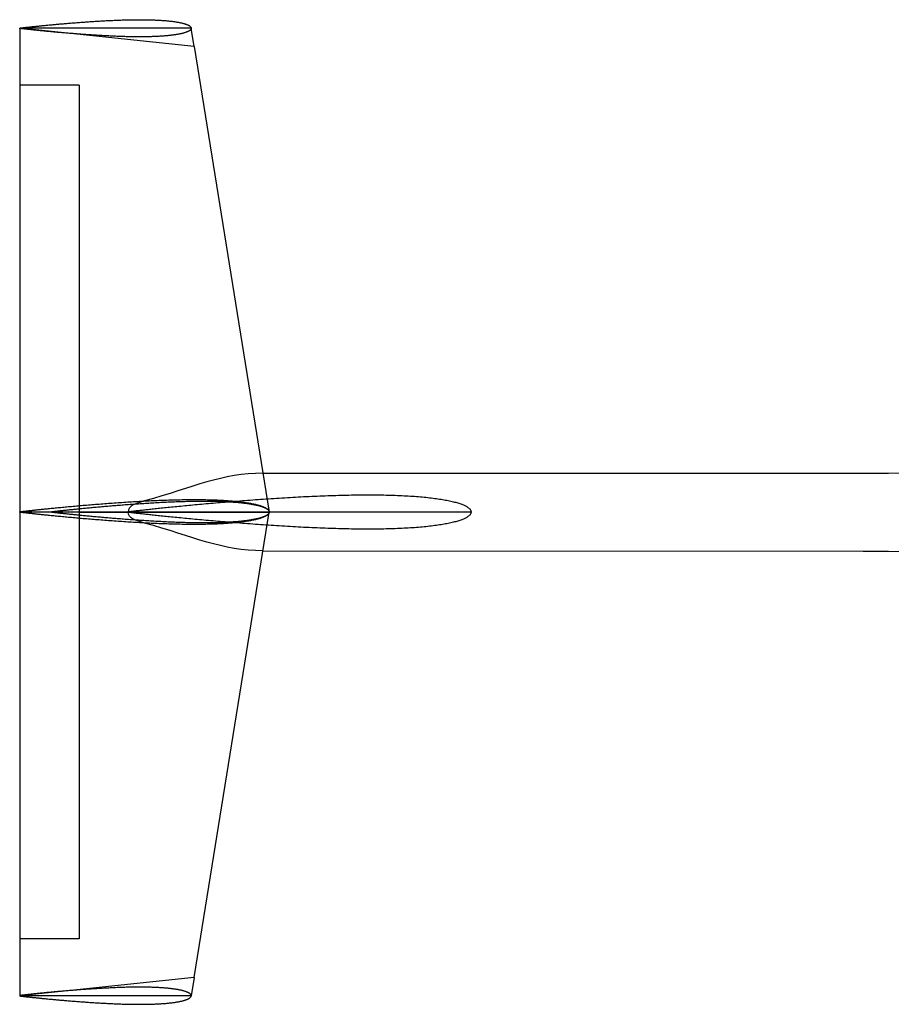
# Model space of a CAD drawing. Header units: millimetres. Extents: x 2217 to 6005, y 1873 to 4657.
# Tile 6 of 12: x 4810 to 5369, y 2415 to 3047. Entities that reach past the tile are written whole.
import ezdxf

# ---------------------------------------------------------------- set-up
doc = ezdxf.new("R2010")
doc.units = ezdxf.units.MM
doc.layers.add('7', color=7, linetype='Continuous')

msp = doc.modelspace()

# ---------------------------------------------------------------- linework, layer by layer
at = {"color": 2}
for p, q in [((4810.23, 3041.41), (4810.23, 2420.71)), ((4922.08, 3029.65), (4810.23, 3041.41)), ((4922.08, 3029.65), (4970.23, 2731.06)), ((4848.33, 3004.96), (4810.23, 3004.96)), ((4848.33, 3004.96), (4848.33, 2457.16)), ((4922.08, 2432.47), (4970.23, 2731.06)), ((4848.33, 2457.16), (4810.23, 2457.16)), ((4922.08, 2432.47), (4810.23, 2420.71))]:
    msp.add_line(p, q, dxfattribs=at)
at = {"color": 4}
for p, q in [((4920.23, 3041.41), (4810.23, 3041.41)), ((4922.08, 3029.65), (4920.23, 3041.41)), ((4922.08, 2432.47), (4920.23, 2420.71)), ((4920.23, 2420.71), (4810.23, 2420.71))]:
    msp.add_line(p, q, dxfattribs=at)
at = {"color": 3}
for p, q in [((4966.22, 2755.94), (5351.28, 2755.94)), ((4879.75, 2731.28), (4879.75, 2730.84)), ((4966.22, 2706.18), (5351.28, 2705.94))]:
    msp.add_line(p, q, dxfattribs=at)
at = {"color": 6}
msp.add_line((4848.33, 2731.06), (4970.23, 2731.06), dxfattribs=at)
at = {"color": 3}
for points, knots in [([(5351.28, 2755.94), (5394.83, 2755.94), (5465.47, 2758.89), (5553.83, 2779.02), (5600.82, 2783.51), (5621.13, 2783.46)], [0, 0, 0, 0, 130.641826, 210.645408, 271.570695, 271.570695, 271.570695, 271.570695]), ([(4966.22, 2755.94), (4940.2, 2755.94), (4918.55, 2745.47), (4879.75, 2735.27), (4879.75, 2731.06)], [0, 0, 0, 0, 78.050042, 90.686555, 90.686555, 90.686555, 90.686555]), ([(4966.22, 2706.18), (4940.2, 2706.18), (4918.55, 2716.65), (4879.75, 2726.85), (4879.75, 2731.06)], [0, 0, 0, 0, 78.050042, 90.686555, 90.686555, 90.686555, 90.686555]), ([(5351.28, 2705.94), (5394.83, 2705.94), (5465.47, 2702.99), (5553.83, 2682.85), (5600.82, 2678.37), (5621.13, 2678.42)], [0, 0, 0, 0, 130.641826, 210.645408, 271.570695, 271.570695, 271.570695, 271.570695])]:
    msp.add_open_spline(points, degree=3, knots=knots, dxfattribs=at)
at = {"layer": '7', "color": 2, "linetype": 'Continuous'}
for points in [[(4810.23, 3041.53), (4810.24, 3041.53), (4810.26, 3041.53), (4810.29, 3041.53), (4810.34, 3041.54), (4810.4, 3041.55), (4810.48, 3041.55), (4810.57, 3041.56), (4810.67, 3041.58), (4810.78, 3041.59), (4810.91, 3041.61), (4811.06, 3041.62), (4811.21, 3041.64), (4811.38, 3041.66), (4811.57, 3041.68), (4811.76, 3041.7), (4811.97, 3041.73), (4812.2, 3041.75), (4812.44, 3041.78), (4812.69, 3041.81), (4812.95, 3041.84), (4813.22, 3041.87), (4813.51, 3041.9), (4813.82, 3041.94), (4814.13, 3041.97), (4814.46, 3042.01), (4814.8, 3042.05), (4815.15, 3042.09), (4815.52, 3042.13), (4815.89, 3042.17), (4816.28, 3042.21), (4816.69, 3042.25), (4817.1, 3042.3), (4817.53, 3042.35), (4817.96, 3042.39), (4818.41, 3042.44), (4818.88, 3042.49), (4819.35, 3042.54), (4819.83, 3042.59), (4820.33, 3042.64), (4820.84, 3042.7), (4821.35, 3042.75), (4821.88, 3042.8), (4822.42, 3042.86), (4822.97, 3042.92), (4823.53, 3042.97), (4824.11, 3043.03), (4824.69, 3043.09), (4825.28, 3043.15), (4825.88, 3043.21), (4826.49, 3043.27), (4827.11, 3043.33), (4827.74, 3043.39), (4828.38, 3043.45), (4829.03, 3043.51), (4829.69, 3043.58), (4830.36, 3043.64), (4831.03, 3043.7), (4831.72, 3043.77), (4832.41, 3043.83), (4833.11, 3043.9), (4833.82, 3043.96), (4834.54, 3044.02), (4835.26, 3044.09), (4835.99, 3044.15), (4836.73, 3044.22), (4837.48, 3044.29), (4838.23, 3044.35), (4838.99, 3044.42), (4839.76, 3044.48), (4840.53, 3044.55), (4841.31, 3044.61), (4842.09, 3044.68), (4842.89, 3044.74), (4843.68, 3044.81), (4844.48, 3044.87), (4845.29, 3044.93), (4846.1, 3045), (4846.92, 3045.06), (4847.74, 3045.12), (4848.56, 3045.19), (4849.39, 3045.25), (4850.23, 3045.31), (4851.06, 3045.37), (4851.91, 3045.43), (4852.75, 3045.49), (4853.6, 3045.55), (4854.45, 3045.61), (4855.3, 3045.67), (4856.15, 3045.72), (4857.01, 3045.78), (4857.87, 3045.83), (4858.73, 3045.89), (4859.6, 3045.94), (4860.46, 3045.99), (4861.33, 3046.05), (4862.19, 3046.1), (4863.06, 3046.15), (4863.93, 3046.19), (4864.8, 3046.24), (4865.66, 3046.29), (4866.53, 3046.33), (4867.4, 3046.37), (4868.27, 3046.41), (4869.13, 3046.46), (4870, 3046.49), (4870.86, 3046.53), (4871.73, 3046.57), (4872.59, 3046.6), (4873.45, 3046.63), (4874.3, 3046.67), (4875.16, 3046.7), (4876.01, 3046.72), (4876.86, 3046.75), (4877.71, 3046.77), (4878.55, 3046.8), (4879.39, 3046.82), (4880.23, 3046.83), (4881.07, 3046.85), (4881.89, 3046.87), (4882.72, 3046.88), (4883.54, 3046.89), (4884.36, 3046.9), (4885.17, 3046.9), (4885.98, 3046.91), (4886.78, 3046.91), (4887.57, 3046.91), (4888.36, 3046.91), (4889.15, 3046.91), (4889.93, 3046.9), (4890.7, 3046.89), (4891.47, 3046.88), (4892.23, 3046.87), (4892.98, 3046.85), (4893.73, 3046.83), (4894.46, 3046.81), (4895.2, 3046.79), (4895.92, 3046.77), (4896.64, 3046.74), (4897.35, 3046.71), (4898.05, 3046.68), (4898.74, 3046.64), (4899.42, 3046.61), (4900.1, 3046.57), (4900.77, 3046.53), (4901.43, 3046.49), (4902.07, 3046.44), (4902.71, 3046.39), (4903.35, 3046.34), (4903.97, 3046.29), (4904.58, 3046.23), (4905.18, 3046.18), (4905.77, 3046.12), (4906.35, 3046.06), (4906.92, 3045.99), (4907.49, 3045.93), (4908.04, 3045.86), (4908.58, 3045.79), (4909.11, 3045.72), (4909.62, 3045.65), (4910.13, 3045.57), (4910.63, 3045.49), (4911.11, 3045.41), (4911.58, 3045.33), (4912.05, 3045.25), (4912.49, 3045.16), (4912.93, 3045.08), (4913.36, 3044.99), (4913.77, 3044.9), (4914.18, 3044.8), (4914.57, 3044.71), (4914.94, 3044.61), (4915.31, 3044.52), (4915.66, 3044.42), (4916, 3044.32), (4916.33, 3044.22), (4916.64, 3044.11), (4916.95, 3044.01), (4917.23, 3043.9), (4917.51, 3043.79), (4917.77, 3043.69), (4918.02, 3043.58), (4918.26, 3043.46), (4918.48, 3043.35), (4918.69, 3043.24), (4918.89, 3043.12), (4919.08, 3043.01), (4919.25, 3042.89), (4919.4, 3042.77), (4919.55, 3042.65), (4919.68, 3042.53), (4919.79, 3042.41), (4919.89, 3042.29), (4919.98, 3042.17), (4920.06, 3042.04), (4920.12, 3041.92), (4920.17, 3041.79), (4920.2, 3041.67), (4920.22, 3041.54), (4920.23, 3041.41), (4920.22, 3041.28), (4920.2, 3041.15), (4920.17, 3041.03), (4920.12, 3040.9), (4920.06, 3040.78), (4919.98, 3040.65), (4919.89, 3040.53), (4919.79, 3040.41), (4919.68, 3040.29), (4919.55, 3040.17), (4919.4, 3040.05), (4919.25, 3039.93), (4919.08, 3039.81), (4918.89, 3039.7), (4918.69, 3039.58), (4918.48, 3039.47), (4918.26, 3039.36), (4918.02, 3039.24), (4917.77, 3039.13), (4917.51, 3039.03), (4917.23, 3038.92), (4916.95, 3038.81), (4916.64, 3038.71), (4916.33, 3038.6), (4916, 3038.5), (4915.66, 3038.4), (4915.31, 3038.3), (4914.94, 3038.21), (4914.57, 3038.11), (4914.18, 3038.02), (4913.77, 3037.92), (4913.36, 3037.83), (4912.93, 3037.74), (4912.49, 3037.66), (4912.05, 3037.57), (4911.58, 3037.49), (4911.11, 3037.41), (4910.63, 3037.33), (4910.13, 3037.25), (4909.62, 3037.17), (4909.11, 3037.1), (4908.58, 3037.03), (4908.04, 3036.96), (4907.49, 3036.89), (4906.92, 3036.83), (4906.35, 3036.76), (4905.77, 3036.7), (4905.18, 3036.64), (4904.58, 3036.59), (4903.97, 3036.53), (4903.35, 3036.48), (4902.71, 3036.43), (4902.07, 3036.38), (4901.43, 3036.34), (4900.77, 3036.29), (4900.1, 3036.25), (4899.42, 3036.21), (4898.74, 3036.18), (4898.05, 3036.14), (4897.35, 3036.11), (4896.64, 3036.08), (4895.92, 3036.05), (4895.2, 3036.03), (4894.46, 3036.01), (4893.73, 3035.99), (4892.98, 3035.97), (4892.23, 3035.95), (4891.47, 3035.94), (4890.7, 3035.93), (4889.93, 3035.92), (4889.15, 3035.91), (4888.36, 3035.91), (4887.57, 3035.91), (4886.78, 3035.91), (4885.98, 3035.91), (4885.17, 3035.92), (4884.36, 3035.92), (4883.54, 3035.93), (4882.72, 3035.94), (4881.89, 3035.95), (4881.07, 3035.97), (4880.23, 3035.99), (4879.39, 3036), (4878.55, 3036.02), (4877.71, 3036.05), (4876.86, 3036.07), (4876.01, 3036.1), (4875.16, 3036.13), (4874.3, 3036.15), (4873.45, 3036.19), (4872.59, 3036.22), (4871.73, 3036.25), (4870.86, 3036.29), (4870, 3036.33), (4869.13, 3036.37), (4868.27, 3036.41), (4867.4, 3036.45), (4866.53, 3036.49), (4865.66, 3036.53), (4864.8, 3036.58), (4863.93, 3036.63), (4863.06, 3036.68), (4862.19, 3036.72), (4861.33, 3036.77), (4860.46, 3036.83), (4859.6, 3036.88), (4858.73, 3036.93), (4857.87, 3036.99), (4857.01, 3037.04), (4856.15, 3037.1), (4855.3, 3037.15), (4854.45, 3037.21), (4853.6, 3037.27), (4852.75, 3037.33), (4851.91, 3037.39), (4851.06, 3037.45), (4850.23, 3037.51), (4849.39, 3037.57), (4848.56, 3037.63), (4847.74, 3037.7), (4846.92, 3037.76), (4846.1, 3037.82), (4845.29, 3037.89), (4844.48, 3037.95), (4843.68, 3038.01), (4842.89, 3038.08), (4842.09, 3038.14), (4841.31, 3038.21), (4840.53, 3038.27), (4839.76, 3038.34), (4838.99, 3038.4), (4838.23, 3038.47), (4837.48, 3038.53), (4836.73, 3038.6), (4835.99, 3038.67), (4835.26, 3038.73), (4834.54, 3038.8), (4833.82, 3038.86), (4833.11, 3038.92), (4832.41, 3038.99), (4831.72, 3039.05), (4831.03, 3039.12), (4830.36, 3039.18), (4829.69, 3039.24), (4829.03, 3039.31), (4828.38, 3039.37), (4827.74, 3039.43), (4827.11, 3039.49), (4826.49, 3039.55), (4825.88, 3039.61), (4825.28, 3039.67), (4824.69, 3039.73), (4824.11, 3039.79), (4823.53, 3039.85), (4822.97, 3039.9), (4822.42, 3039.96), (4821.88, 3040.02), (4821.35, 3040.07), (4820.84, 3040.12), (4820.33, 3040.18), (4819.83, 3040.23), (4819.35, 3040.28), (4818.88, 3040.33), (4818.41, 3040.38), (4817.96, 3040.43), (4817.53, 3040.47), (4817.1, 3040.52), (4816.69, 3040.57), (4816.28, 3040.61), (4815.89, 3040.65), (4815.52, 3040.69), (4815.15, 3040.73), (4814.8, 3040.77), (4814.46, 3040.81), (4814.13, 3040.85), (4813.82, 3040.88), (4813.51, 3040.92), (4813.22, 3040.95), (4812.95, 3040.98), (4812.69, 3041.01), (4812.44, 3041.04), (4812.2, 3041.07), (4811.97, 3041.09), (4811.76, 3041.12), (4811.57, 3041.14), (4811.38, 3041.16), (4811.21, 3041.18), (4811.06, 3041.2), (4810.91, 3041.21), (4810.78, 3041.23), (4810.67, 3041.24), (4810.57, 3041.26), (4810.48, 3041.27), (4810.4, 3041.27), (4810.34, 3041.28), (4810.29, 3041.29), (4810.26, 3041.29), (4810.24, 3041.29), (4810.23, 3041.29), (4810.23, 3041.53)], [(4920.23, 3041.41), (4810.23, 3041.41)], [(4810.23, 2731.23), (4810.24, 2731.23), (4810.27, 2731.23), (4810.32, 2731.24), (4810.39, 2731.25), (4810.48, 2731.26), (4810.59, 2731.27), (4810.72, 2731.29), (4810.87, 2731.3), (4811.04, 2731.32), (4811.22, 2731.34), (4811.43, 2731.37), (4811.66, 2731.39), (4811.91, 2731.42), (4812.18, 2731.45), (4812.46, 2731.49), (4812.77, 2731.52), (4813.09, 2731.56), (4813.44, 2731.6), (4813.8, 2731.64), (4814.18, 2731.68), (4814.59, 2731.73), (4815.01, 2731.78), (4815.45, 2731.83), (4815.9, 2731.88), (4816.38, 2731.93), (4816.87, 2731.99), (4817.39, 2732.04), (4817.92, 2732.1), (4818.47, 2732.16), (4819.04, 2732.22), (4819.62, 2732.29), (4820.22, 2732.35), (4820.84, 2732.42), (4821.48, 2732.49), (4822.13, 2732.56), (4822.81, 2732.63), (4823.49, 2732.7), (4824.2, 2732.78), (4824.92, 2732.85), (4825.66, 2732.93), (4826.41, 2733.01), (4827.18, 2733.09), (4827.97, 2733.17), (4828.77, 2733.25), (4829.58, 2733.33), (4830.41, 2733.42), (4831.26, 2733.5), (4832.12, 2733.59), (4833, 2733.68), (4833.88, 2733.76), (4834.79, 2733.85), (4835.71, 2733.94), (4836.64, 2734.03), (4837.58, 2734.12), (4838.54, 2734.21), (4839.51, 2734.3), (4840.49, 2734.4), (4841.49, 2734.49), (4842.49, 2734.58), (4843.51, 2734.68), (4844.54, 2734.77), (4845.59, 2734.86), (4846.64, 2734.96), (4847.71, 2735.05), (4848.78, 2735.15), (4849.87, 2735.24), (4850.96, 2735.34), (4852.07, 2735.43), (4853.18, 2735.53), (4854.3, 2735.62), (4855.44, 2735.72), (4856.58, 2735.81), (4857.73, 2735.9), (4858.89, 2736), (4860.05, 2736.09), (4861.23, 2736.19), (4862.41, 2736.28), (4863.59, 2736.37), (4864.79, 2736.46), (4865.99, 2736.55), (4867.2, 2736.64), (4868.41, 2736.73), (4869.63, 2736.82), (4870.85, 2736.91), (4872.08, 2737), (4873.31, 2737.08), (4874.54, 2737.17), (4875.79, 2737.25), (4877.03, 2737.33), (4878.28, 2737.41), (4879.53, 2737.49), (4880.78, 2737.57), (4882.03, 2737.65), (4883.29, 2737.73), (4884.55, 2737.8), (4885.81, 2737.88), (4887.07, 2737.95), (4888.34, 2738.02), (4889.6, 2738.09), (4890.86, 2738.15), (4892.12, 2738.22), (4893.39, 2738.28), (4894.65, 2738.34), (4895.91, 2738.4), (4897.17, 2738.46), (4898.42, 2738.51), (4899.68, 2738.56), (4900.93, 2738.61), (4902.18, 2738.66), (4903.43, 2738.7), (4904.67, 2738.75), (4905.91, 2738.79), (4907.15, 2738.83), (4908.38, 2738.86), (4909.61, 2738.89), (4910.83, 2738.92), (4912.05, 2738.95), (4913.26, 2738.97), (4914.47, 2739), (4915.67, 2739.01), (4916.86, 2739.03), (4918.05, 2739.04), (4919.23, 2739.05), (4920.41, 2739.06), (4921.57, 2739.06), (4922.73, 2739.06), (4923.88, 2739.06), (4925.02, 2739.05), (4926.15, 2739.04), (4927.28, 2739.03), (4928.39, 2739.02), (4929.5, 2739), (4930.59, 2738.97), (4931.68, 2738.95), (4932.75, 2738.92), (4933.82, 2738.89), (4934.87, 2738.85), (4935.91, 2738.81), (4936.95, 2738.77), (4937.96, 2738.72), (4938.97, 2738.67), (4939.97, 2738.62), (4940.95, 2738.56), (4941.92, 2738.51), (4942.88, 2738.44), (4943.82, 2738.38), (4944.75, 2738.31), (4945.67, 2738.23), (4946.57, 2738.16), (4947.46, 2738.08), (4948.34, 2738), (4949.2, 2737.91), (4950.05, 2737.82), (4950.88, 2737.73), (4951.69, 2737.63), (4952.49, 2737.54), (4953.28, 2737.43), (4954.05, 2737.33), (4954.8, 2737.22), (4955.54, 2737.11), (4956.26, 2737), (4956.97, 2736.88), (4957.65, 2736.76), (4958.33, 2736.64), (4958.98, 2736.52), (4959.62, 2736.39), (4960.24, 2736.26), (4960.84, 2736.13), (4961.42, 2736), (4961.99, 2735.86), (4962.54, 2735.72), (4963.07, 2735.58), (4963.58, 2735.44), (4964.08, 2735.29), (4964.56, 2735.14), (4965.01, 2734.99), (4965.45, 2734.84), (4965.87, 2734.68), (4966.27, 2734.53), (4966.66, 2734.37), (4967.02, 2734.21), (4967.37, 2734.05), (4967.69, 2733.89), (4968, 2733.72), (4968.28, 2733.55), (4968.55, 2733.38), (4968.8, 2733.21), (4969.03, 2733.04), (4969.23, 2732.87), (4969.42, 2732.69), (4969.59, 2732.52), (4969.74, 2732.34), (4969.87, 2732.16), (4969.98, 2731.98), (4970.07, 2731.8), (4970.14, 2731.62), (4970.19, 2731.43), (4970.22, 2731.25), (4970.23, 2731.06), (4970.22, 2730.87), (4970.19, 2730.69), (4970.14, 2730.5), (4970.07, 2730.32), (4969.98, 2730.14), (4969.87, 2729.96), (4969.74, 2729.78), (4969.59, 2729.6), (4969.42, 2729.43), (4969.23, 2729.25), (4969.03, 2729.08), (4968.8, 2728.91), (4968.55, 2728.74), (4968.28, 2728.57), (4968, 2728.4), (4967.69, 2728.24), (4967.37, 2728.07), (4967.02, 2727.91), (4966.66, 2727.75), (4966.27, 2727.59), (4965.87, 2727.44), (4965.45, 2727.28), (4965.01, 2727.13), (4964.56, 2726.98), (4964.08, 2726.83), (4963.58, 2726.69), (4963.07, 2726.54), (4962.54, 2726.4), (4961.99, 2726.26), (4961.42, 2726.12), (4960.84, 2725.99), (4960.24, 2725.86), (4959.62, 2725.73), (4958.98, 2725.6), (4958.33, 2725.48), (4957.65, 2725.36), (4956.97, 2725.24), (4956.26, 2725.12), (4955.54, 2725.01), (4954.8, 2724.9), (4954.05, 2724.79), (4953.28, 2724.69), (4952.49, 2724.59), (4951.69, 2724.49), (4950.88, 2724.39), (4950.05, 2724.3), (4949.2, 2724.21), (4948.34, 2724.13), (4947.46, 2724.04), (4946.57, 2723.96), (4945.67, 2723.89), (4944.75, 2723.81), (4943.82, 2723.74), (4942.88, 2723.68), (4941.92, 2723.62), (4940.95, 2723.56), (4939.97, 2723.5), (4938.97, 2723.45), (4937.96, 2723.4), (4936.95, 2723.35), (4935.91, 2723.31), (4934.87, 2723.27), (4933.82, 2723.23), (4932.75, 2723.2), (4931.68, 2723.17), (4930.59, 2723.15), (4929.5, 2723.12), (4928.39, 2723.11), (4927.28, 2723.09), (4926.15, 2723.08), (4925.02, 2723.07), (4923.88, 2723.06), (4922.73, 2723.06), (4921.57, 2723.06), (4920.41, 2723.06), (4919.23, 2723.07), (4918.05, 2723.08), (4916.86, 2723.09), (4915.67, 2723.11), (4914.47, 2723.12), (4913.26, 2723.15), (4912.05, 2723.17), (4910.83, 2723.2), (4909.61, 2723.23), (4908.38, 2723.26), (4907.15, 2723.3), (4905.91, 2723.33), (4904.67, 2723.37), (4903.43, 2723.42), (4902.18, 2723.46), (4900.93, 2723.51), (4899.68, 2723.56), (4898.42, 2723.61), (4897.17, 2723.67), (4895.91, 2723.72), (4894.65, 2723.78), (4893.39, 2723.84), (4892.12, 2723.9), (4890.86, 2723.97), (4889.6, 2724.04), (4888.34, 2724.1), (4887.07, 2724.17), (4885.81, 2724.24), (4884.55, 2724.32), (4883.29, 2724.39), (4882.03, 2724.47), (4880.78, 2724.55), (4879.53, 2724.63), (4878.28, 2724.71), (4877.03, 2724.79), (4875.79, 2724.87), (4874.54, 2724.95), (4873.31, 2725.04), (4872.08, 2725.13), (4870.85, 2725.21), (4869.63, 2725.3), (4868.41, 2725.39), (4867.2, 2725.48), (4865.99, 2725.57), (4864.79, 2725.66), (4863.59, 2725.75), (4862.41, 2725.84), (4861.23, 2725.94), (4860.05, 2726.03), (4858.89, 2726.12), (4857.73, 2726.22), (4856.58, 2726.31), (4855.44, 2726.4), (4854.3, 2726.5), (4853.18, 2726.59), (4852.07, 2726.69), (4850.96, 2726.78), (4849.87, 2726.88), (4848.78, 2726.97), (4847.71, 2727.07), (4846.64, 2727.16), (4845.59, 2727.26), (4844.54, 2727.35), (4843.51, 2727.44), (4842.49, 2727.54), (4841.49, 2727.63), (4840.49, 2727.72), (4839.51, 2727.82), (4838.54, 2727.91), (4837.58, 2728), (4836.64, 2728.09), (4835.71, 2728.18), (4834.79, 2728.27), (4833.88, 2728.36), (4833, 2728.45), (4832.12, 2728.53), (4831.26, 2728.62), (4830.41, 2728.7), (4829.58, 2728.79), (4828.77, 2728.87), (4827.97, 2728.95), (4827.18, 2729.03), (4826.41, 2729.11), (4825.66, 2729.19), (4824.92, 2729.27), (4824.2, 2729.34), (4823.49, 2729.42), (4822.81, 2729.49), (4822.13, 2729.56), (4821.48, 2729.63), (4820.84, 2729.7), (4820.22, 2729.77), (4819.62, 2729.83), (4819.04, 2729.9), (4818.47, 2729.96), (4817.92, 2730.02), (4817.39, 2730.08), (4816.87, 2730.13), (4816.38, 2730.19), (4815.9, 2730.24), (4815.45, 2730.29), (4815.01, 2730.34), (4814.59, 2730.39), (4814.18, 2730.44), (4813.8, 2730.48), (4813.44, 2730.52), (4813.09, 2730.56), (4812.77, 2730.6), (4812.46, 2730.63), (4812.18, 2730.67), (4811.91, 2730.7), (4811.66, 2730.73), (4811.43, 2730.75), (4811.22, 2730.78), (4811.04, 2730.8), (4810.87, 2730.82), (4810.72, 2730.84), (4810.59, 2730.85), (4810.48, 2730.86), (4810.39, 2730.87), (4810.32, 2730.88), (4810.27, 2730.89), (4810.24, 2730.89), (4810.23, 2730.89), (4810.23, 2731.23)], [(4970.23, 2731.06), (4810.23, 2731.06)], [(4810.23, 2420.6), (4810.24, 2420.59), (4810.26, 2420.59), (4810.29, 2420.59), (4810.34, 2420.58), (4810.4, 2420.58), (4810.48, 2420.57), (4810.57, 2420.56), (4810.67, 2420.54), (4810.78, 2420.53), (4810.91, 2420.52), (4811.06, 2420.5), (4811.21, 2420.48), (4811.38, 2420.46), (4811.57, 2420.44), (4811.76, 2420.42), (4811.97, 2420.39), (4812.2, 2420.37), (4812.44, 2420.34), (4812.69, 2420.31), (4812.95, 2420.28), (4813.22, 2420.25), (4813.51, 2420.22), (4813.82, 2420.18), (4814.13, 2420.15), (4814.46, 2420.11), (4814.8, 2420.07), (4815.15, 2420.04), (4815.52, 2420), (4815.89, 2419.95), (4816.28, 2419.91), (4816.69, 2419.87), (4817.1, 2419.82), (4817.53, 2419.78), (4817.96, 2419.73), (4818.41, 2419.68), (4818.88, 2419.63), (4819.35, 2419.58), (4819.83, 2419.53), (4820.33, 2419.48), (4820.84, 2419.42), (4821.35, 2419.37), (4821.88, 2419.32), (4822.42, 2419.26), (4822.97, 2419.2), (4823.53, 2419.15), (4824.11, 2419.09), (4824.69, 2419.03), (4825.28, 2418.97), (4825.88, 2418.91), (4826.49, 2418.85), (4827.11, 2418.79), (4827.74, 2418.73), (4828.38, 2418.67), (4829.03, 2418.61), (4829.69, 2418.54), (4830.36, 2418.48), (4831.03, 2418.42), (4831.72, 2418.35), (4832.41, 2418.29), (4833.11, 2418.23), (4833.82, 2418.16), (4834.54, 2418.1), (4835.26, 2418.03), (4835.99, 2417.97), (4836.73, 2417.9), (4837.48, 2417.84), (4838.23, 2417.77), (4838.99, 2417.71), (4839.76, 2417.64), (4840.53, 2417.57), (4841.31, 2417.51), (4842.09, 2417.45), (4842.89, 2417.38), (4843.68, 2417.32), (4844.48, 2417.25), (4845.29, 2417.19), (4846.1, 2417.12), (4846.92, 2417.06), (4847.74, 2417), (4848.56, 2416.94), (4849.39, 2416.87), (4850.23, 2416.81), (4851.06, 2416.75), (4851.91, 2416.69), (4852.75, 2416.63), (4853.6, 2416.57), (4854.45, 2416.51), (4855.3, 2416.46), (4856.15, 2416.4), (4857.01, 2416.34), (4857.87, 2416.29), (4858.73, 2416.23), (4859.6, 2416.18), (4860.46, 2416.13), (4861.33, 2416.08), (4862.19, 2416.03), (4863.06, 2415.98), (4863.93, 2415.93), (4864.8, 2415.88), (4865.66, 2415.84), (4866.53, 2415.79), (4867.4, 2415.75), (4868.27, 2415.71), (4869.13, 2415.67), (4870, 2415.63), (4870.86, 2415.59), (4871.73, 2415.55), (4872.59, 2415.52), (4873.45, 2415.49), (4874.3, 2415.46), (4875.16, 2415.43), (4876.01, 2415.4), (4876.86, 2415.37), (4877.71, 2415.35), (4878.55, 2415.33), (4879.39, 2415.31), (4880.23, 2415.29), (4881.07, 2415.27), (4881.89, 2415.26), (4882.72, 2415.24), (4883.54, 2415.23), (4884.36, 2415.22), (4885.17, 2415.22), (4885.98, 2415.21), (4886.78, 2415.21), (4887.57, 2415.21), (4888.36, 2415.21), (4889.15, 2415.22), (4889.93, 2415.22), (4890.7, 2415.23), (4891.47, 2415.24), (4892.23, 2415.25), (4892.98, 2415.27), (4893.73, 2415.29), (4894.46, 2415.31), (4895.2, 2415.33), (4895.92, 2415.35), (4896.64, 2415.38), (4897.35, 2415.41), (4898.05, 2415.44), (4898.74, 2415.48), (4899.42, 2415.51), (4900.1, 2415.55), (4900.77, 2415.59), (4901.43, 2415.64), (4902.07, 2415.68), (4902.71, 2415.73), (4903.35, 2415.78), (4903.97, 2415.83), (4904.58, 2415.89), (4905.18, 2415.94), (4905.77, 2416), (4906.35, 2416.06), (4906.92, 2416.13), (4907.49, 2416.19), (4908.04, 2416.26), (4908.58, 2416.33), (4909.11, 2416.4), (4909.62, 2416.47), (4910.13, 2416.55), (4910.63, 2416.63), (4911.11, 2416.71), (4911.58, 2416.79), (4912.05, 2416.87), (4912.49, 2416.96), (4912.93, 2417.05), (4913.36, 2417.13), (4913.77, 2417.23), (4914.18, 2417.32), (4914.57, 2417.41), (4914.94, 2417.51), (4915.31, 2417.6), (4915.66, 2417.7), (4916, 2417.8), (4916.33, 2417.91), (4916.64, 2418.01), (4916.95, 2418.11), (4917.23, 2418.22), (4917.51, 2418.33), (4917.77, 2418.44), (4918.02, 2418.55), (4918.26, 2418.66), (4918.48, 2418.77), (4918.69, 2418.88), (4918.89, 2419), (4919.08, 2419.11), (4919.25, 2419.23), (4919.4, 2419.35), (4919.55, 2419.47), (4919.68, 2419.59), (4919.79, 2419.71), (4919.89, 2419.83), (4919.98, 2419.95), (4920.06, 2420.08), (4920.12, 2420.2), (4920.17, 2420.33), (4920.2, 2420.45), (4920.22, 2420.58), (4920.23, 2420.71), (4920.22, 2420.84), (4920.2, 2420.97), (4920.17, 2421.09), (4920.12, 2421.22), (4920.06, 2421.34), (4919.98, 2421.47), (4919.89, 2421.59), (4919.79, 2421.71), (4919.68, 2421.83), (4919.55, 2421.95), (4919.4, 2422.07), (4919.25, 2422.19), (4919.08, 2422.31), (4918.89, 2422.42), (4918.69, 2422.54), (4918.48, 2422.65), (4918.26, 2422.77), (4918.02, 2422.88), (4917.77, 2422.99), (4917.51, 2423.1), (4917.23, 2423.2), (4916.95, 2423.31), (4916.64, 2423.41), (4916.33, 2423.52), (4916, 2423.62), (4915.66, 2423.72), (4915.31, 2423.82), (4914.94, 2423.91), (4914.57, 2424.01), (4914.18, 2424.1), (4913.77, 2424.2), (4913.36, 2424.29), (4912.93, 2424.38), (4912.49, 2424.46), (4912.05, 2424.55), (4911.58, 2424.63), (4911.11, 2424.71), (4910.63, 2424.79), (4910.13, 2424.87), (4909.62, 2424.95), (4909.11, 2425.02), (4908.58, 2425.09), (4908.04, 2425.16), (4907.49, 2425.23), (4906.92, 2425.3), (4906.35, 2425.36), (4905.77, 2425.42), (4905.18, 2425.48), (4904.58, 2425.54), (4903.97, 2425.59), (4903.35, 2425.64), (4902.71, 2425.69), (4902.07, 2425.74), (4901.43, 2425.79), (4900.77, 2425.83), (4900.1, 2425.87), (4899.42, 2425.91), (4898.74, 2425.95), (4898.05, 2425.98), (4897.35, 2426.01), (4896.64, 2426.04), (4895.92, 2426.07), (4895.2, 2426.09), (4894.46, 2426.11), (4893.73, 2426.13), (4892.98, 2426.15), (4892.23, 2426.17), (4891.47, 2426.18), (4890.7, 2426.19), (4889.93, 2426.2), (4889.15, 2426.21), (4888.36, 2426.21), (4887.57, 2426.21), (4886.78, 2426.21), (4885.98, 2426.21), (4885.17, 2426.21), (4884.36, 2426.2), (4883.54, 2426.19), (4882.72, 2426.18), (4881.89, 2426.17), (4881.07, 2426.15), (4880.23, 2426.14), (4879.39, 2426.12), (4878.55, 2426.1), (4877.71, 2426.07), (4876.86, 2426.05), (4876.01, 2426.02), (4875.16, 2426), (4874.3, 2425.97), (4873.45, 2425.94), (4872.59, 2425.9), (4871.73, 2425.87), (4870.86, 2425.83), (4870, 2425.79), (4869.13, 2425.76), (4868.27, 2425.72), (4867.4, 2425.67), (4866.53, 2425.63), (4865.66, 2425.59), (4864.8, 2425.54), (4863.93, 2425.49), (4863.06, 2425.45), (4862.19, 2425.4), (4861.33, 2425.35), (4860.46, 2425.29), (4859.6, 2425.24), (4858.73, 2425.19), (4857.87, 2425.13), (4857.01, 2425.08), (4856.15, 2425.02), (4855.3, 2424.97), (4854.45, 2424.91), (4853.6, 2424.85), (4852.75, 2424.79), (4851.91, 2424.73), (4851.06, 2424.67), (4850.23, 2424.61), (4849.39, 2424.55), (4848.56, 2424.49), (4847.74, 2424.42), (4846.92, 2424.36), (4846.1, 2424.3), (4845.29, 2424.23), (4844.48, 2424.17), (4843.68, 2424.11), (4842.89, 2424.04), (4842.09, 2423.98), (4841.31, 2423.91), (4840.53, 2423.85), (4839.76, 2423.78), (4838.99, 2423.72), (4838.23, 2423.65), (4837.48, 2423.59), (4836.73, 2423.52), (4835.99, 2423.46), (4835.26, 2423.39), (4834.54, 2423.33), (4833.82, 2423.26), (4833.11, 2423.2), (4832.41, 2423.13), (4831.72, 2423.07), (4831.03, 2423), (4830.36, 2422.94), (4829.69, 2422.88), (4829.03, 2422.82), (4828.38, 2422.75), (4827.74, 2422.69), (4827.11, 2422.63), (4826.49, 2422.57), (4825.88, 2422.51), (4825.28, 2422.45), (4824.69, 2422.39), (4824.11, 2422.33), (4823.53, 2422.27), (4822.97, 2422.22), (4822.42, 2422.16), (4821.88, 2422.11), (4821.35, 2422.05), (4820.84, 2422), (4820.33, 2421.94), (4819.83, 2421.89), (4819.35, 2421.84), (4818.88, 2421.79), (4818.41, 2421.74), (4817.96, 2421.69), (4817.53, 2421.65), (4817.1, 2421.6), (4816.69, 2421.55), (4816.28, 2421.51), (4815.89, 2421.47), (4815.52, 2421.43), (4815.15, 2421.39), (4814.8, 2421.35), (4814.46, 2421.31), (4814.13, 2421.27), (4813.82, 2421.24), (4813.51, 2421.2), (4813.22, 2421.17), (4812.95, 2421.14), (4812.69, 2421.11), (4812.44, 2421.08), (4812.2, 2421.05), (4811.97, 2421.03), (4811.76, 2421), (4811.57, 2420.98), (4811.38, 2420.96), (4811.21, 2420.94), (4811.06, 2420.92), (4810.91, 2420.91), (4810.78, 2420.89), (4810.67, 2420.88), (4810.57, 2420.87), (4810.48, 2420.86), (4810.4, 2420.85), (4810.34, 2420.84), (4810.29, 2420.83), (4810.26, 2420.83), (4810.24, 2420.83), (4810.23, 2420.83), (4810.23, 2420.6)], [(4920.23, 2420.71), (4810.23, 2420.71)]]:
    msp.add_lwpolyline(points, dxfattribs=at)
at = {"layer": '7', "color": 6, "linetype": 'Continuous'}
for points in [[(4879.75, 2731.29), (4879.76, 2731.29), (4879.8, 2731.3), (4879.87, 2731.31), (4879.97, 2731.32), (4880.09, 2731.33), (4880.24, 2731.35), (4880.42, 2731.37), (4880.62, 2731.39), (4880.86, 2731.42), (4881.12, 2731.45), (4881.4, 2731.48), (4881.72, 2731.52), (4882.06, 2731.56), (4882.42, 2731.6), (4882.82, 2731.65), (4883.24, 2731.7), (4883.69, 2731.75), (4884.16, 2731.8), (4884.66, 2731.86), (4885.19, 2731.92), (4885.74, 2731.98), (4886.32, 2732.05), (4886.92, 2732.11), (4887.55, 2732.18), (4888.21, 2732.26), (4888.89, 2732.33), (4889.59, 2732.41), (4890.32, 2732.49), (4891.08, 2732.58), (4891.86, 2732.66), (4892.66, 2732.75), (4893.49, 2732.84), (4894.34, 2732.93), (4895.22, 2733.03), (4896.12, 2733.12), (4897.04, 2733.22), (4897.99, 2733.32), (4898.96, 2733.42), (4899.95, 2733.53), (4900.96, 2733.63), (4902, 2733.74), (4903.06, 2733.85), (4904.14, 2733.96), (4905.24, 2734.07), (4906.36, 2734.19), (4907.5, 2734.3), (4908.66, 2734.42), (4909.85, 2734.54), (4911.05, 2734.66), (4912.27, 2734.78), (4913.52, 2734.9), (4914.78, 2735.02), (4916.06, 2735.14), (4917.36, 2735.27), (4918.67, 2735.39), (4920.01, 2735.52), (4921.36, 2735.65), (4922.73, 2735.78), (4924.11, 2735.9), (4925.51, 2736.03), (4926.93, 2736.16), (4928.37, 2736.29), (4929.81, 2736.42), (4931.28, 2736.55), (4932.76, 2736.68), (4934.25, 2736.81), (4935.75, 2736.94), (4937.27, 2737.07), (4938.81, 2737.2), (4940.35, 2737.33), (4941.91, 2737.46), (4943.48, 2737.59), (4945.06, 2737.72), (4946.65, 2737.85), (4948.26, 2737.98), (4949.87, 2738.11), (4951.49, 2738.23), (4953.13, 2738.36), (4954.77, 2738.49), (4956.42, 2738.61), (4958.08, 2738.74), (4959.74, 2738.86), (4961.42, 2738.98), (4963.1, 2739.1), (4964.79, 2739.22), (4966.48, 2739.34), (4968.18, 2739.46), (4969.89, 2739.57), (4971.6, 2739.69), (4973.31, 2739.8), (4975.03, 2739.91), (4976.75, 2740.02), (4978.48, 2740.12), (4980.21, 2740.23), (4981.94, 2740.33), (4983.67, 2740.43), (4985.41, 2740.53), (4987.14, 2740.63), (4988.88, 2740.72), (4990.62, 2740.81), (4992.35, 2740.9), (4994.09, 2740.99), (4995.82, 2741.07), (4997.56, 2741.15), (4999.29, 2741.23), (5001.02, 2741.3), (5002.74, 2741.38), (5004.46, 2741.44), (5006.18, 2741.51), (5007.9, 2741.57), (5009.61, 2741.63), (5011.31, 2741.69), (5013.02, 2741.74), (5014.71, 2741.79), (5016.4, 2741.83), (5018.08, 2741.87), (5019.75, 2741.91), (5021.42, 2741.94), (5023.08, 2741.97), (5024.73, 2742), (5026.37, 2742.02), (5028, 2742.04), (5029.63, 2742.05), (5031.24, 2742.06), (5032.84, 2742.06), (5034.44, 2742.06), (5036.02, 2742.06), (5037.59, 2742.05), (5039.15, 2742.04), (5040.69, 2742.02), (5042.22, 2742), (5043.74, 2741.97), (5045.25, 2741.94), (5046.74, 2741.91), (5048.22, 2741.87), (5049.68, 2741.82), (5051.13, 2741.77), (5052.57, 2741.72), (5053.98, 2741.66), (5055.38, 2741.6), (5056.77, 2741.53), (5058.14, 2741.46), (5059.49, 2741.38), (5060.82, 2741.3), (5062.14, 2741.21), (5063.44, 2741.12), (5064.72, 2741.02), (5065.98, 2740.92), (5067.22, 2740.82), (5068.45, 2740.71), (5069.65, 2740.6), (5070.83, 2740.48), (5072, 2740.36), (5073.14, 2740.23), (5074.26, 2740.1), (5075.36, 2739.96), (5076.44, 2739.82), (5077.5, 2739.68), (5078.54, 2739.53), (5079.55, 2739.38), (5080.54, 2739.23), (5081.51, 2739.07), (5082.46, 2738.9), (5083.38, 2738.74), (5084.28, 2738.57), (5085.16, 2738.39), (5086.01, 2738.21), (5086.84, 2738.03), (5087.64, 2737.85), (5088.42, 2737.66), (5089.18, 2737.47), (5089.91, 2737.27), (5090.61, 2737.08), (5091.29, 2736.88), (5091.95, 2736.67), (5092.58, 2736.47), (5093.18, 2736.26), (5093.76, 2736.04), (5094.31, 2735.83), (5094.84, 2735.61), (5095.34, 2735.39), (5095.81, 2735.17), (5096.26, 2734.94), (5096.68, 2734.72), (5097.07, 2734.49), (5097.44, 2734.26), (5097.78, 2734.02), (5098.09, 2733.79), (5098.38, 2733.55), (5098.64, 2733.31), (5098.87, 2733.07), (5099.08, 2732.82), (5099.26, 2732.58), (5099.41, 2732.33), (5099.53, 2732.08), (5099.63, 2731.83), (5099.69, 2731.57), (5099.73, 2731.32), (5099.75, 2731.06), (5099.73, 2730.8), (5099.69, 2730.55), (5099.63, 2730.3), (5099.53, 2730.04), (5099.41, 2729.79), (5099.26, 2729.55), (5099.08, 2729.3), (5098.87, 2729.06), (5098.64, 2728.81), (5098.38, 2728.57), (5098.09, 2728.33), (5097.78, 2728.1), (5097.44, 2727.86), (5097.07, 2727.63), (5096.68, 2727.4), (5096.26, 2727.18), (5095.81, 2726.95), (5095.34, 2726.73), (5094.84, 2726.51), (5094.31, 2726.29), (5093.76, 2726.08), (5093.18, 2725.87), (5092.58, 2725.66), (5091.95, 2725.45), (5091.29, 2725.25), (5090.61, 2725.05), (5089.91, 2724.85), (5089.18, 2724.65), (5088.42, 2724.46), (5087.64, 2724.27), (5086.84, 2724.09), (5086.01, 2723.91), (5085.16, 2723.73), (5084.28, 2723.56), (5083.38, 2723.39), (5082.46, 2723.22), (5081.51, 2723.05), (5080.54, 2722.9), (5079.55, 2722.74), (5078.54, 2722.59), (5077.5, 2722.44), (5076.44, 2722.3), (5075.36, 2722.16), (5074.26, 2722.02), (5073.14, 2721.89), (5072, 2721.76), (5070.83, 2721.64), (5069.65, 2721.52), (5068.45, 2721.41), (5067.22, 2721.3), (5065.98, 2721.2), (5064.72, 2721.1), (5063.44, 2721), (5062.14, 2720.91), (5060.82, 2720.82), (5059.49, 2720.74), (5058.14, 2720.66), (5056.77, 2720.59), (5055.38, 2720.52), (5053.98, 2720.46), (5052.57, 2720.4), (5051.13, 2720.35), (5049.68, 2720.3), (5048.22, 2720.25), (5046.74, 2720.21), (5045.25, 2720.18), (5043.74, 2720.15), (5042.22, 2720.12), (5040.69, 2720.1), (5039.15, 2720.08), (5037.59, 2720.07), (5036.02, 2720.06), (5034.44, 2720.06), (5032.84, 2720.06), (5031.24, 2720.06), (5029.63, 2720.07), (5028, 2720.09), (5026.37, 2720.1), (5024.73, 2720.12), (5023.08, 2720.15), (5021.42, 2720.18), (5019.75, 2720.21), (5018.08, 2720.25), (5016.4, 2720.29), (5014.71, 2720.33), (5013.02, 2720.38), (5011.31, 2720.44), (5009.61, 2720.49), (5007.9, 2720.55), (5006.18, 2720.61), (5004.46, 2720.68), (5002.74, 2720.75), (5001.02, 2720.82), (4999.29, 2720.89), (4997.56, 2720.97), (4995.82, 2721.05), (4994.09, 2721.13), (4992.35, 2721.22), (4990.62, 2721.31), (4988.88, 2721.4), (4987.14, 2721.49), (4985.41, 2721.59), (4983.67, 2721.69), (4981.94, 2721.79), (4980.21, 2721.89), (4978.48, 2722), (4976.75, 2722.1), (4975.03, 2722.21), (4973.31, 2722.32), (4971.6, 2722.44), (4969.89, 2722.55), (4968.18, 2722.66), (4966.48, 2722.78), (4964.79, 2722.9), (4963.1, 2723.02), (4961.42, 2723.14), (4959.74, 2723.26), (4958.08, 2723.39), (4956.42, 2723.51), (4954.77, 2723.63), (4953.13, 2723.76), (4951.49, 2723.89), (4949.87, 2724.01), (4948.26, 2724.14), (4946.65, 2724.27), (4945.06, 2724.4), (4943.48, 2724.53), (4941.91, 2724.66), (4940.35, 2724.79), (4938.81, 2724.92), (4937.27, 2725.05), (4935.75, 2725.18), (4934.25, 2725.31), (4932.76, 2725.44), (4931.28, 2725.57), (4929.81, 2725.7), (4928.37, 2725.83), (4926.93, 2725.96), (4925.51, 2726.09), (4924.11, 2726.22), (4922.73, 2726.35), (4921.36, 2726.47), (4920.01, 2726.6), (4918.67, 2726.73), (4917.36, 2726.85), (4916.06, 2726.98), (4914.78, 2727.1), (4913.52, 2727.22), (4912.27, 2727.34), (4911.05, 2727.46), (4909.85, 2727.58), (4908.66, 2727.7), (4907.5, 2727.82), (4906.36, 2727.93), (4905.24, 2728.05), (4904.14, 2728.16), (4903.06, 2728.27), (4902, 2728.38), (4900.96, 2728.49), (4899.95, 2728.59), (4898.96, 2728.7), (4897.99, 2728.8), (4897.04, 2728.9), (4896.12, 2729), (4895.22, 2729.1), (4894.34, 2729.19), (4893.49, 2729.28), (4892.66, 2729.37), (4891.86, 2729.46), (4891.08, 2729.55), (4890.32, 2729.63), (4889.59, 2729.71), (4888.89, 2729.79), (4888.21, 2729.86), (4887.55, 2729.94), (4886.92, 2730.01), (4886.32, 2730.08), (4885.74, 2730.14), (4885.19, 2730.2), (4884.66, 2730.26), (4884.16, 2730.32), (4883.69, 2730.37), (4883.24, 2730.43), (4882.82, 2730.47), (4882.42, 2730.52), (4882.06, 2730.56), (4881.72, 2730.6), (4881.4, 2730.64), (4881.12, 2730.67), (4880.86, 2730.7), (4880.62, 2730.73), (4880.42, 2730.75), (4880.24, 2730.77), (4880.09, 2730.79), (4879.97, 2730.8), (4879.87, 2730.82), (4879.8, 2730.82), (4879.76, 2730.83), (4879.75, 2730.83), (4879.75, 2731.29)], [(4830.23, 2731.21), (4830.24, 2731.21), (4830.26, 2731.21), (4830.31, 2731.22), (4830.37, 2731.22), (4830.45, 2731.23), (4830.54, 2731.24), (4830.66, 2731.26), (4830.79, 2731.27), (4830.93, 2731.29), (4831.1, 2731.31), (4831.28, 2731.33), (4831.48, 2731.35), (4831.7, 2731.38), (4831.93, 2731.41), (4832.18, 2731.43), (4832.45, 2731.46), (4832.74, 2731.5), (4833.04, 2731.53), (4833.35, 2731.57), (4833.69, 2731.61), (4834.04, 2731.65), (4834.41, 2731.69), (4834.79, 2731.73), (4835.19, 2731.78), (4835.61, 2731.82), (4836.04, 2731.87), (4836.49, 2731.92), (4836.96, 2731.97), (4837.44, 2732.02), (4837.93, 2732.08), (4838.45, 2732.13), (4838.97, 2732.19), (4839.52, 2732.25), (4840.07, 2732.31), (4840.65, 2732.37), (4841.23, 2732.43), (4841.84, 2732.5), (4842.45, 2732.56), (4843.08, 2732.63), (4843.73, 2732.7), (4844.39, 2732.77), (4845.06, 2732.84), (4845.75, 2732.91), (4846.45, 2732.98), (4847.16, 2733.05), (4847.89, 2733.12), (4848.63, 2733.2), (4849.38, 2733.27), (4850.15, 2733.35), (4850.93, 2733.43), (4851.72, 2733.5), (4852.52, 2733.58), (4853.34, 2733.66), (4854.16, 2733.74), (4855, 2733.82), (4855.85, 2733.9), (4856.71, 2733.98), (4857.58, 2734.06), (4858.46, 2734.14), (4859.35, 2734.22), (4860.26, 2734.31), (4861.17, 2734.39), (4862.09, 2734.47), (4863.02, 2734.55), (4863.96, 2734.64), (4864.91, 2734.72), (4865.87, 2734.8), (4866.84, 2734.89), (4867.81, 2734.97), (4868.8, 2735.05), (4869.79, 2735.13), (4870.79, 2735.22), (4871.79, 2735.3), (4872.8, 2735.38), (4873.82, 2735.46), (4874.85, 2735.54), (4875.88, 2735.63), (4876.92, 2735.71), (4877.97, 2735.79), (4879.02, 2735.87), (4880.07, 2735.95), (4881.14, 2736.02), (4882.2, 2736.1), (4883.27, 2736.18), (4884.35, 2736.25), (4885.42, 2736.33), (4886.51, 2736.4), (4887.59, 2736.48), (4888.68, 2736.55), (4889.77, 2736.62), (4890.86, 2736.69), (4891.96, 2736.76), (4893.06, 2736.83), (4894.16, 2736.89), (4895.26, 2736.96), (4896.36, 2737.02), (4897.47, 2737.09), (4898.57, 2737.15), (4899.68, 2737.21), (4900.78, 2737.27), (4901.89, 2737.32), (4902.99, 2737.38), (4904.1, 2737.43), (4905.2, 2737.48), (4906.3, 2737.53), (4907.4, 2737.58), (4908.5, 2737.62), (4909.59, 2737.67), (4910.69, 2737.71), (4911.78, 2737.75), (4912.87, 2737.79), (4913.95, 2737.82), (4915.04, 2737.86), (4916.11, 2737.89), (4917.19, 2737.91), (4918.26, 2737.94), (4919.32, 2737.96), (4920.38, 2737.99), (4921.44, 2738), (4922.49, 2738.02), (4923.54, 2738.03), (4924.57, 2738.05), (4925.61, 2738.05), (4926.63, 2738.06), (4927.65, 2738.06), (4928.67, 2738.06), (4929.67, 2738.06), (4930.67, 2738.05), (4931.66, 2738.05), (4932.65, 2738.04), (4933.62, 2738.02), (4934.59, 2738), (4935.55, 2737.99), (4936.5, 2737.96), (4937.44, 2737.94), (4938.37, 2737.91), (4939.29, 2737.88), (4940.2, 2737.84), (4941.11, 2737.81), (4942, 2737.77), (4942.88, 2737.72), (4943.75, 2737.68), (4944.61, 2737.63), (4945.46, 2737.57), (4946.3, 2737.52), (4947.12, 2737.46), (4947.94, 2737.4), (4948.74, 2737.34), (4949.53, 2737.27), (4950.31, 2737.2), (4951.08, 2737.13), (4951.83, 2737.05), (4952.57, 2736.98), (4953.3, 2736.9), (4954.01, 2736.81), (4954.71, 2736.73), (4955.4, 2736.64), (4956.07, 2736.55), (4956.73, 2736.45), (4957.38, 2736.36), (4958.01, 2736.26), (4958.62, 2736.16), (4959.23, 2736.05), (4959.81, 2735.95), (4960.39, 2735.84), (4960.94, 2735.73), (4961.49, 2735.61), (4962.01, 2735.5), (4962.52, 2735.38), (4963.02, 2735.26), (4963.5, 2735.14), (4963.97, 2735.01), (4964.42, 2734.89), (4964.85, 2734.76), (4965.26, 2734.63), (4965.67, 2734.5), (4966.05, 2734.37), (4966.42, 2734.23), (4966.77, 2734.1), (4967.1, 2733.96), (4967.42, 2733.82), (4967.72, 2733.68), (4968.01, 2733.53), (4968.28, 2733.39), (4968.53, 2733.24), (4968.76, 2733.09), (4968.98, 2732.95), (4969.18, 2732.8), (4969.36, 2732.64), (4969.52, 2732.49), (4969.67, 2732.34), (4969.8, 2732.18), (4969.92, 2732.02), (4970.01, 2731.87), (4970.09, 2731.71), (4970.15, 2731.55), (4970.19, 2731.39), (4970.22, 2731.22), (4970.23, 2731.06), (4970.22, 2730.9), (4970.19, 2730.73), (4970.15, 2730.57), (4970.09, 2730.41), (4970.01, 2730.25), (4969.92, 2730.1), (4969.8, 2729.94), (4969.67, 2729.78), (4969.52, 2729.63), (4969.36, 2729.48), (4969.18, 2729.33), (4968.98, 2729.18), (4968.76, 2729.03), (4968.53, 2728.88), (4968.28, 2728.73), (4968.01, 2728.59), (4967.72, 2728.45), (4967.42, 2728.3), (4967.1, 2728.16), (4966.77, 2728.03), (4966.42, 2727.89), (4966.05, 2727.75), (4965.67, 2727.62), (4965.26, 2727.49), (4964.85, 2727.36), (4964.42, 2727.23), (4963.97, 2727.11), (4963.5, 2726.98), (4963.02, 2726.86), (4962.52, 2726.74), (4962.01, 2726.62), (4961.49, 2726.51), (4960.94, 2726.4), (4960.39, 2726.28), (4959.81, 2726.18), (4959.23, 2726.07), (4958.62, 2725.97), (4958.01, 2725.86), (4957.38, 2725.77), (4956.73, 2725.67), (4956.07, 2725.58), (4955.4, 2725.48), (4954.71, 2725.4), (4954.01, 2725.31), (4953.3, 2725.23), (4952.57, 2725.15), (4951.83, 2725.07), (4951.08, 2724.99), (4950.31, 2724.92), (4949.53, 2724.85), (4948.74, 2724.78), (4947.94, 2724.72), (4947.12, 2724.66), (4946.3, 2724.6), (4945.46, 2724.55), (4944.61, 2724.49), (4943.75, 2724.45), (4942.88, 2724.4), (4942, 2724.36), (4941.11, 2724.32), (4940.2, 2724.28), (4939.29, 2724.24), (4938.37, 2724.21), (4937.44, 2724.18), (4936.5, 2724.16), (4935.55, 2724.14), (4934.59, 2724.12), (4933.62, 2724.1), (4932.65, 2724.09), (4931.66, 2724.07), (4930.67, 2724.07), (4929.67, 2724.06), (4928.67, 2724.06), (4927.65, 2724.06), (4926.63, 2724.06), (4925.61, 2724.07), (4924.57, 2724.08), (4923.54, 2724.09), (4922.49, 2724.1), (4921.44, 2724.12), (4920.38, 2724.14), (4919.32, 2724.16), (4918.26, 2724.18), (4917.19, 2724.21), (4916.11, 2724.24), (4915.04, 2724.27), (4913.95, 2724.3), (4912.87, 2724.33), (4911.78, 2724.37), (4910.69, 2724.41), (4909.59, 2724.45), (4908.5, 2724.5), (4907.4, 2724.54), (4906.3, 2724.59), (4905.2, 2724.64), (4904.1, 2724.69), (4902.99, 2724.74), (4901.89, 2724.8), (4900.78, 2724.86), (4899.68, 2724.91), (4898.57, 2724.97), (4897.47, 2725.03), (4896.36, 2725.1), (4895.26, 2725.16), (4894.16, 2725.23), (4893.06, 2725.29), (4891.96, 2725.36), (4890.86, 2725.43), (4889.77, 2725.5), (4888.68, 2725.57), (4887.59, 2725.64), (4886.51, 2725.72), (4885.42, 2725.79), (4884.35, 2725.87), (4883.27, 2725.94), (4882.2, 2726.02), (4881.14, 2726.1), (4880.07, 2726.18), (4879.02, 2726.26), (4877.97, 2726.33), (4876.92, 2726.41), (4875.88, 2726.5), (4874.85, 2726.58), (4873.82, 2726.66), (4872.8, 2726.74), (4871.79, 2726.82), (4870.79, 2726.9), (4869.79, 2726.99), (4868.8, 2727.07), (4867.81, 2727.15), (4866.84, 2727.24), (4865.87, 2727.32), (4864.91, 2727.4), (4863.96, 2727.48), (4863.02, 2727.57), (4862.09, 2727.65), (4861.17, 2727.73), (4860.26, 2727.82), (4859.35, 2727.9), (4858.46, 2727.98), (4857.58, 2728.06), (4856.71, 2728.14), (4855.85, 2728.22), (4855, 2728.3), (4854.16, 2728.38), (4853.34, 2728.46), (4852.52, 2728.54), (4851.72, 2728.62), (4850.93, 2728.7), (4850.15, 2728.77), (4849.38, 2728.85), (4848.63, 2728.92), (4847.89, 2729), (4847.16, 2729.07), (4846.45, 2729.14), (4845.75, 2729.22), (4845.06, 2729.29), (4844.39, 2729.36), (4843.73, 2729.42), (4843.08, 2729.49), (4842.45, 2729.56), (4841.84, 2729.62), (4841.23, 2729.69), (4840.65, 2729.75), (4840.07, 2729.81), (4839.52, 2729.87), (4838.97, 2729.93), (4838.45, 2729.99), (4837.93, 2730.04), (4837.44, 2730.1), (4836.96, 2730.15), (4836.49, 2730.2), (4836.04, 2730.25), (4835.61, 2730.3), (4835.19, 2730.35), (4834.79, 2730.39), (4834.41, 2730.43), (4834.04, 2730.48), (4833.69, 2730.52), (4833.35, 2730.55), (4833.04, 2730.59), (4832.74, 2730.62), (4832.45, 2730.66), (4832.18, 2730.69), (4831.93, 2730.72), (4831.7, 2730.74), (4831.48, 2730.77), (4831.28, 2730.79), (4831.1, 2730.81), (4830.93, 2730.83), (4830.79, 2730.85), (4830.66, 2730.86), (4830.54, 2730.88), (4830.45, 2730.89), (4830.37, 2730.9), (4830.31, 2730.9), (4830.26, 2730.91), (4830.24, 2730.91), (4830.23, 2730.91), (4830.23, 2731.21)], [(5099.75, 2731.06), (4879.75, 2731.06)]]:
    msp.add_lwpolyline(points, dxfattribs=at)

doc.saveas('drawing.dxf')
